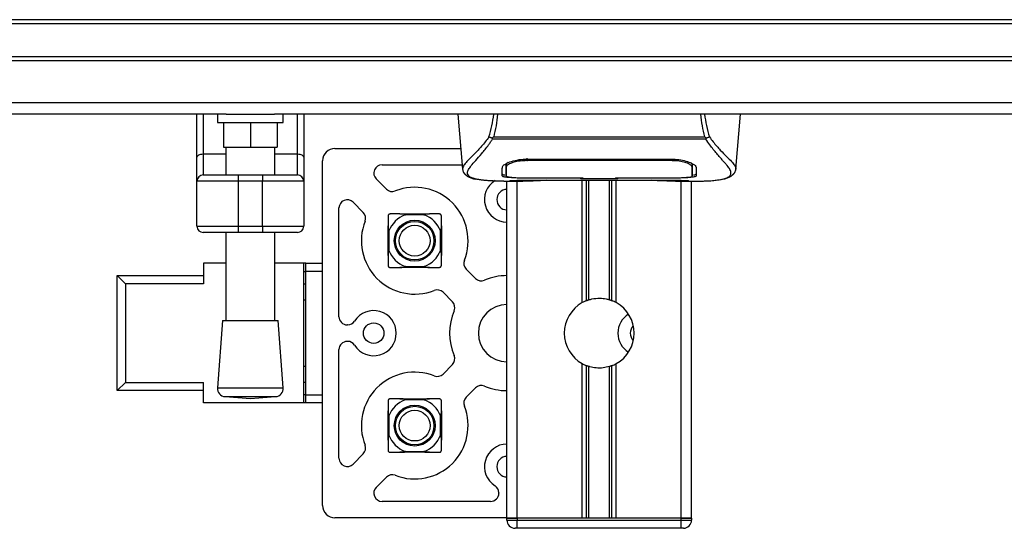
# Model space of a CAD drawing. Header units: millimetres. Extents: x 0 to 420, y 0 to 297.
# Tile 15 of 55: x 194 to 208, y 93 to 100. Entities that reach past the tile are written whole.
import ezdxf

# ---------------------------------------------------------------- set-up
doc = ezdxf.new("R2010")
doc.units = ezdxf.units.MM

msp = doc.modelspace()

# ---------------------------------------------------------------- linework, layer by layer
at = {"color": 7, "linetype": 'Continuous', "lineweight": 25}
for p, q in [((219.0801, 100.33373), (57.30975, 100.33373)), ((219.0801, 100.27595), (57.30975, 100.27595)), ((219.0801, 99.81375), (57.30975, 99.81375)), ((219.0801, 99.75598), (57.30975, 99.75598)), ((219.0801, 99.16312), (57.30975, 99.16312)), ((197.07612, 99.0049), (108.92347, 99.0049)), ((196.66335, 98.39636), (196.66335, 99.0049)), ((196.75001, 99.0049), (196.75001, 98.44607)), ((196.95222, 99.0049), (196.95222, 98.88935)), ((197.07612, 99.0049), (197.75273, 99.0049)), ((219.0801, 99.0049), (197.75273, 99.0049)), ((197.87663, 98.88935), (197.87663, 99.0049)), ((198.07884, 98.44607), (198.07884, 99.0049)), ((198.1655, 99.0049), (198.1655, 98.39636)), ((200.33457, 99.0049), (200.40207, 98.23342)), ((204.24855, 98.23342), (204.31605, 99.0049)), ((196.95222, 98.88935), (197.87663, 98.88935)), ((197.03889, 98.88935), (197.03889, 98.5427)), ((197.41443, 98.88935), (197.41443, 98.5427)), ((197.78996, 98.88935), (197.78996, 98.5427)), ((200.83967, 98.68735), (203.81102, 98.68735)), ((200.82445, 98.65498), (200.81899, 98.66973)), ((203.82543, 98.65498), (200.82445, 98.65498)), ((203.83178, 98.66995), (203.82543, 98.65498)), ((196.75001, 98.44607), (196.75001, 98.15043)), ((196.75001, 98.44607), (197.06777, 98.44607)), ((197.03889, 98.5427), (197.41443, 98.5427)), ((197.06777, 98.5427), (197.06777, 98.15043)), ((197.41443, 98.5427), (197.78996, 98.5427)), ((197.76108, 98.15043), (197.76108, 98.5427)), ((197.76108, 98.44607), (198.07884, 98.44607)), ((198.07884, 98.15043), (198.07884, 98.44607)), ((198.60459, 98.52308), (200.37673, 98.52308)), ((196.66335, 98.06376), (196.66335, 98.39636)), ((198.1655, 98.39636), (198.1655, 98.06376)), ((198.43127, 93.50242), (198.43127, 98.34975)), ((199.26816, 98.29198), (200.39695, 98.29198)), ((201.01478, 98.27616), (201.01505, 98.23499)), ((201.01783, 98.262), (201.01685, 98.30133)), ((201.31425, 98.37417), (203.33638, 98.37417)), ((201.31497, 98.35191), (201.31477, 98.35191)), ((203.34294, 98.35189), (203.34349, 98.37368)), ((196.75001, 98.15043), (197.2411, 98.15043)), ((197.2411, 98.15043), (197.2411, 98.06376)), ((197.2411, 98.15043), (197.58775, 98.15043)), ((197.58775, 98.15043), (197.58775, 98.06376)), ((197.58775, 98.15043), (198.07884, 98.15043)), ((200.40194, 98.2357), (200.40308, 98.23351)), ((201.01503, 98.23499), (201.01562, 98.13683)), ((203.63557, 98.2332), (203.63562, 98.2408)), ((204.24868, 98.2357), (204.24754, 98.23351)), ((197.2411, 98.06376), (196.66335, 98.06376)), ((196.66335, 97.42824), (196.66335, 98.06376)), ((197.58775, 98.06376), (197.2411, 98.06376)), ((197.2411, 98.06376), (197.2411, 97.42824)), ((198.1655, 98.06376), (197.58775, 98.06376)), ((197.58775, 97.42824), (197.58775, 98.06376)), ((198.1655, 98.06376), (198.1655, 97.42824)), ((199.33009, 97.95108), (199.18645, 98.09472)), ((200.98366, 98.06376), (201.24849, 98.06376)), ((201.02537, 93.3262), (201.02537, 98.06376)), ((201.08377, 98.06737), (201.09459, 98.06851)), ((201.16981, 93.3262), (201.16981, 98.06376)), ((201.31425, 98.10977), (201.31425, 98.10518)), ((202.06532, 98.10518), (201.31425, 98.10518)), ((201.45839, 98.07941), (203.19223, 98.07941)), ((201.45844, 98.07945), (203.19219, 98.07945)), ((202.06532, 98.10518), (202.06532, 98.10986)), ((202.06532, 98.09467), (202.06532, 98.10518)), ((202.5853, 98.09467), (202.06532, 98.09467)), ((202.08554, 96.35466), (202.08554, 98.07941)), ((202.09426, 98.10986), (202.09426, 98.09885)), ((202.09426, 98.09885), (202.09426, 98.10986)), ((202.09426, 98.09885), (202.55646, 98.09885)), ((202.14817, 96.38411), (202.14817, 98.07941)), ((202.18134, 96.39559), (202.18134, 98.07941)), ((202.46928, 96.39559), (202.46928, 98.07941)), ((202.50245, 96.38411), (202.50245, 98.07941)), ((202.55646, 98.10986), (203.34591, 98.10976)), ((202.55646, 98.10986), (202.55646, 98.09885)), ((202.56508, 96.35466), (202.56508, 98.07941)), ((202.5853, 98.10518), (202.5853, 98.10986)), ((202.5853, 98.09467), (202.5853, 98.10518)), ((203.33638, 98.10518), (202.5853, 98.10518)), ((203.33638, 98.10977), (203.33638, 98.10518)), ((203.39705, 98.06376), (203.66678, 98.06376)), ((203.48081, 93.3262), (203.48081, 98.06376)), ((203.62525, 93.3262), (203.62525, 98.06376)), ((199.00327, 97.62425), (198.85962, 97.76789)), ((198.66237, 96.15718), (198.66237, 97.68619)), ((196.66335, 97.42824), (197.2411, 97.42824)), ((197.2411, 97.34157), (196.75001, 97.34157)), ((197.06777, 97.34157), (197.06777, 96.10357)), ((197.2411, 97.42824), (197.58775, 97.42824)), ((197.2411, 97.42824), (197.2411, 97.34157)), ((197.58775, 97.34157), (197.2411, 97.34157)), ((197.58775, 97.42824), (198.1655, 97.42824)), ((197.58775, 97.42824), (197.58775, 97.34157)), ((198.07884, 97.34157), (197.58775, 97.34157)), ((197.76108, 96.10357), (197.76108, 97.34157)), ((197.06777, 96.90826), (196.7529, 96.90826)), ((196.7529, 96.90826), (196.7529, 96.61939)), ((198.16839, 96.90826), (197.76108, 96.90826)), ((198.19728, 96.90826), (198.16839, 96.90826)), ((198.16839, 94.94391), (198.16839, 96.90826)), ((198.19728, 96.90826), (198.43127, 96.90826)), ((198.19728, 96.79271), (198.19728, 96.90826)), ((198.16839, 96.79271), (198.19728, 96.79271)), ((198.19728, 95.05946), (198.19728, 96.79271)), ((198.43127, 96.79271), (198.19728, 96.79271)), ((200.45337, 96.8278), (200.58572, 96.69545)), ((195.53962, 95.11723), (195.53962, 96.73494)), ((195.65517, 96.61939), (195.53962, 96.73494)), ((195.53962, 96.73494), (196.7529, 96.73494)), ((195.65517, 96.61939), (195.65517, 95.23278)), ((196.7529, 96.61939), (195.65517, 96.61939)), ((198.16839, 96.61939), (198.19728, 96.61939)), ((200.2589, 96.36862), (200.12654, 96.50097)), ((198.19728, 96.38828), (198.16839, 96.38828)), ((197.02444, 96.10357), (196.95222, 95.15699)), ((197.02444, 96.10357), (197.80441, 96.10357)), ((197.87663, 95.15699), (197.80441, 96.10357)), ((198.78403, 96.04163), (198.77792, 96.04163)), ((198.78403, 95.81053), (198.77792, 95.81053)), ((198.66237, 94.16598), (198.66237, 95.69498)), ((202.08554, 93.3262), (202.08554, 95.49751)), ((202.56508, 93.3262), (202.56508, 95.49751)), ((198.16839, 95.46388), (198.19728, 95.46388)), ((200.12654, 95.35119), (200.2589, 95.48355)), ((202.14817, 93.3262), (202.14817, 95.46806)), ((202.18134, 93.3262), (202.18134, 95.45657)), ((202.46928, 93.3262), (202.46928, 95.45657)), ((202.50245, 93.3262), (202.50245, 95.46806)), ((195.65517, 95.23278), (195.53962, 95.11723)), ((195.65517, 95.23278), (196.7529, 95.23278)), ((196.7529, 94.94391), (196.7529, 95.23278)), ((198.19728, 95.23278), (198.16839, 95.23278)), ((196.7529, 95.11723), (195.53962, 95.11723)), ((196.95222, 95.15699), (197.87663, 95.15699)), ((200.45337, 95.02437), (200.58572, 95.15672)), ((198.16839, 94.94391), (196.7529, 94.94391)), ((197.05865, 95.03299), (197.41443, 95.00584)), ((197.05865, 95.03299), (197.7702, 95.03299)), ((197.41443, 95.00584), (197.7702, 95.03299)), ((198.19728, 95.05946), (198.16839, 95.05946)), ((198.19728, 94.94391), (198.16839, 94.94391)), ((198.19728, 94.94391), (198.19728, 95.05946)), ((198.19728, 95.05946), (198.43127, 95.05946)), ((198.43127, 94.94391), (198.19728, 94.94391)), ((199.00327, 94.22792), (198.85962, 94.08427)), ((199.33009, 93.90109), (199.18645, 93.75745)), ((200.79716, 93.56019), (199.26816, 93.56019)), ((200.91271, 93.68185), (200.91271, 93.67574)), ((201.02537, 93.32909), (198.60459, 93.32909)), ((201.16981, 93.3262), (201.02537, 93.3262)), ((201.02537, 93.29732), (201.02537, 93.3262)), ((201.02537, 93.3262), (201.16981, 93.3262)), ((201.02537, 93.29732), (201.16981, 93.29732)), ((202.08554, 93.3262), (201.16981, 93.3262)), ((203.48081, 93.3262), (201.16981, 93.3262)), ((201.16981, 93.3262), (201.16981, 93.29732)), ((201.16981, 93.18177), (201.16981, 93.29732)), ((201.16981, 93.29732), (203.48081, 93.29732)), ((203.48081, 93.3262), (202.56508, 93.3262)), ((203.62525, 93.3262), (203.48081, 93.3262)), ((203.48081, 93.29732), (203.48081, 93.3262)), ((203.48081, 93.3262), (203.62525, 93.3262)), ((203.48081, 93.18177), (203.48081, 93.29732)), ((203.48081, 93.29732), (203.62525, 93.29732)), ((203.62525, 93.3262), (203.62525, 93.29732)), ((201.16981, 93.18177), (201.14092, 93.18177)), ((203.48081, 93.18177), (201.16981, 93.18177)), ((203.5097, 93.18177), (203.48081, 93.18177))]:
    msp.add_line(p, q, dxfattribs=at)
at = {"color": 7, "linetype": 'Continuous', "lineweight": 25, "flags": 128}
for points in [[(196.66335, 98.39636), (196.66501, 98.40606), (196.66995, 98.41538), (196.67795, 98.42397), (196.68873, 98.43151), (196.70186, 98.43769), (196.71685, 98.44228), (196.7331, 98.44511), (196.75001, 98.44607)], [(198.07884, 98.44607), (198.09575, 98.44511), (198.112, 98.44228), (198.12699, 98.43769), (198.14012, 98.43151), (198.1509, 98.42397), (198.15891, 98.41538), (198.16384, 98.40606), (198.1655, 98.39636)], [(201.30768, 98.35189), (201.31425, 98.35191), (201.31477, 98.35191)], [(201.30471, 98.10976), (201.68673, 98.10983), (202.09426, 98.10986)], [(198.19728, 96.7917), (198.18092, 96.78958), (198.16839, 96.78714)], [(198.16839, 95.06503), (198.18092, 95.06259), (198.19728, 95.06046)]]:
    msp.add_lwpolyline(points, dxfattribs=at)
at = {"color": 7, "linetype": 'Continuous', "lineweight": 25}
for centre, radius in [((199.72832, 97.22602), 0.28768), ((199.72832, 97.22602), 0.27107), ((199.72832, 97.22602), 0.21666), ((199.15057, 95.92608), 0.14444), ((199.72832, 94.62614), 0.28768), ((199.72832, 94.62614), 0.27107), ((199.72832, 94.62614), 0.21666)]:
    msp.add_circle(centre, radius, dxfattribs=at)
for centre, radius, start, end in [((198.60459, 98.34975), 0.17333, 90, 180), ((199.26816, 98.17643), 0.11555, 90, 225), ((196.75001, 98.06376), 0.08666, 90, 180), ((198.07884, 98.06376), 0.08666, 0, 90), ((201.02826, 97.80378), 0.31776, 122.230953, 269.479122), ((199.4118, 98.03278), 0.11555, 225, 291.421822), ((199.72832, 97.22602), 0.75108, 338.578178, 111.421822), ((201.02826, 97.80378), 0.14444, 91.145992, 180), ((198.77792, 97.68619), 0.11555, 45, 180), ((201.02826, 97.80378), 0.14444, 180, 268.854008), ((198.92156, 97.54254), 0.11555, 338.578178, 45), ((199.72832, 97.22602), 0.38709, 110.663578, 159.336422), ((199.72832, 97.22602), 0.38709, 20.663578, 69.336422), ((199.72832, 97.22602), 0.75108, 158.578178, 291.421822), ((196.75001, 97.42824), 0.08666, 180, 270), ((198.07884, 97.42824), 0.08666, 270, 0), ((199.72832, 97.22602), 0.38709, 200.663578, 249.336422), ((199.72832, 97.22602), 0.38709, 290.663578, 339.336422), ((200.53508, 96.9095), 0.11555, 158.578178, 225), ((200.66743, 96.77715), 0.11555, 225, 292.975687), ((201.02826, 95.92608), 0.80885, 90.204628, 112.975687), ((200.04484, 96.41927), 0.11555, 45, 111.421822), ((200.17719, 96.28692), 0.11555, 337.024313, 45), ((201.02826, 95.92608), 0.40443, 90.409259, 180), ((202.32531, 95.92608), 0.49109, 119.224658, 240.775342), ((202.32531, 95.92608), 0.49109, 111.143405, 119.224658), ((202.32531, 95.92608), 0.49109, 60.775342, 68.856595), ((202.32531, 95.92608), 0.49109, 299.224658, 60.775342), ((199.15057, 95.92608), 0.31776, 212.230953, 147.769047), ((201.02826, 95.92608), 0.80885, 157.024313, 202.975687), ((202.90595, 95.92608), 0.31776, 122.256996, 237.743004), ((198.77792, 96.15718), 0.11555, 180, 270), ((198.78403, 96.15718), 0.11555, 270, 327.769047), ((201.02826, 95.92608), 0.40443, 180, 269.590741), ((202.90595, 95.92608), 0.14444, 134.152232, 180), ((202.90595, 95.92608), 0.14444, 180, 225.847768), ((198.77792, 95.69498), 0.11555, 90, 180), ((198.78403, 95.69498), 0.11555, 32.230953, 90), ((200.17719, 95.56525), 0.11555, 315, 22.975687), ((202.32531, 95.92608), 0.49109, 240.775342, 248.856595), ((202.32531, 95.92608), 0.49109, 291.143405, 299.224658), ((199.72832, 94.62614), 0.75108, 68.578178, 201.421822), ((200.04484, 95.4329), 0.11555, 248.578178, 315), ((197.06744, 95.1482), 0.11555, 175.637086, 265.637086), ((197.76141, 95.1482), 0.11555, 274.362914, 4.362914), ((200.66743, 95.07501), 0.11555, 67.024313, 135), ((201.02826, 95.92608), 0.80885, 247.024313, 269.795372), ((199.72832, 94.62614), 0.38709, 110.663578, 159.336422), ((199.72832, 94.62614), 0.38709, 20.663578, 69.336422), ((200.53508, 94.94266), 0.11555, 135, 201.421822), ((199.72832, 94.62614), 0.75108, 248.578178, 21.421822), ((199.72832, 94.62614), 0.38709, 200.663578, 249.336422), ((199.72832, 94.62614), 0.38709, 290.663578, 339.336422), ((198.92156, 94.30962), 0.11555, 315, 21.421822), ((201.02826, 94.04839), 0.31776, 90.520878, 237.769047), ((198.77792, 94.16598), 0.11555, 180, 315), ((201.02826, 94.04839), 0.14444, 91.145992, 180), ((201.02826, 94.04839), 0.14444, 180, 268.854008), ((199.4118, 93.81939), 0.11555, 68.578178, 135), ((199.26816, 93.67574), 0.11555, 135, 270), ((200.79716, 93.68185), 0.11555, 0, 57.769047), ((200.79716, 93.67574), 0.11555, 270, 0), ((198.60459, 93.50242), 0.17333, 180, 270), ((201.14092, 93.29732), 0.11555, 180, 270), ((203.5097, 93.29732), 0.11555, 270, 0)]:
    msp.add_arc(centre, radius, start, end, dxfattribs=at)
for points, knots in [([(200.77381, 98.6849), (200.78842, 98.73693), (200.81723, 98.83949), (200.83491, 98.9503), (200.84362, 99.0049)], [0, 0, 0, 0, 0.50728505, 1, 1, 1, 1]), ([(200.89507, 99.0049), (200.88897, 98.94974), (200.87686, 98.84017), (200.85201, 98.73805), (200.83967, 98.68735)], [0, 0, 0, 0, 0.503450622, 1, 1, 1, 1]), ([(203.81102, 98.68735), (203.79945, 98.73861), (203.77637, 98.8409), (203.75894, 98.94875), (203.75642, 99.00465), (203.75641, 99.0049)], [0, 0, 0, 0, 0.499924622, 0.997753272, 1, 1, 1, 1]), ([(203.80634, 99.0049), (203.815, 98.95049), (203.83265, 98.8395), (203.8619, 98.73711), (203.8768, 98.68492)], [0, 0, 0, 0, 0.490255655, 1, 1, 1, 1]), ([(200.77376, 98.68499), (200.7565, 98.66205), (200.70422, 98.5926), (200.61809, 98.49698), (200.5282, 98.40624), (200.45963, 98.33853), (200.41057, 98.27928), (200.40508, 98.25153), (200.40194, 98.2357)], [0, 0, 0, 0, 0.0842305, 0.25507317, 0.42671503, 0.59795609, 0.7705982, 1, 1, 1, 1]), ([(200.8189, 98.66974), (200.81854, 98.66977), (200.81239, 98.67042), (200.80074, 98.67277), (200.7855, 98.67826), (200.77768, 98.6827), (200.77381, 98.6849)], [0, 0, 0, 0, 0.0200108, 0.34699568, 0.67667396, 1, 1, 1, 1]), ([(200.81879, 98.66989), (200.82545, 98.67563), (200.83224, 98.68148), (200.83953, 98.68724), (200.83967, 98.68735)], [0, 0, 0, 0, 0.98124308, 1, 1, 1, 1]), ([(203.81101, 98.68735), (203.81116, 98.68725), (203.81871, 98.68183), (203.82531, 98.67583), (203.83178, 98.66995)], [0, 0, 0, 0, 0.01890165, 1, 1, 1, 1]), ([(203.8768, 98.68492), (203.87293, 98.68272), (203.86511, 98.67827), (203.84988, 98.67278), (203.83824, 98.67043), (203.83211, 98.66978), (203.83177, 98.66974)], [0, 0, 0, 0, 0.32361461, 0.65359013, 0.98086966, 1, 1, 1, 1]), ([(203.87685, 98.685), (203.89412, 98.66206), (203.9464, 98.59261), (204.03253, 98.49698), (204.12242, 98.40624), (204.19099, 98.33853), (204.24005, 98.27928), (204.24555, 98.25153), (204.24868, 98.2357)], [0, 0, 0, 0, 0.08424716, 0.25508672, 0.42672547, 0.59796341, 0.77060237, 1, 1, 1, 1]), ([(200.60573, 98.089), (200.60034, 98.09012), (200.58891, 98.09252), (200.57265, 98.09665), (200.55705, 98.10119), (200.53116, 98.11), (200.50082, 98.12474), (200.47494, 98.15036), (200.46789, 98.18291), (200.48193, 98.22539), (200.52097, 98.28004), (200.58407, 98.35127), (200.66956, 98.44672), (200.74457, 98.54018), (200.79667, 98.61307), (200.81539, 98.64132), (200.82445, 98.65498)], [0, 0, 0, 0, 0.02969414, 0.06305591, 0.09492768, 0.12531521, 0.23205808, 0.32960303, 0.43327649, 0.53202469, 0.63076786, 0.73507022, 0.83793216, 0.94137578, 0.97165063, 1, 1, 1, 1]), ([(204.04067, 98.08835), (204.05199, 98.09067), (204.07616, 98.09564), (204.1195, 98.10919), (204.16241, 98.13161), (204.18515, 98.17021), (204.17466, 98.21252), (204.14968, 98.25205), (204.1274, 98.28113), (204.09869, 98.31511), (204.06475, 98.35321), (204.02468, 98.39776), (203.98031, 98.44892), (203.93208, 98.50844), (203.87992, 98.57547), (203.84449, 98.62717), (203.82543, 98.65498)], [0, 0, 0, 0, 0.06157012, 0.13151171, 0.27071941, 0.40337504, 0.53510625, 0.58328098, 0.63315897, 0.68442904, 0.73675836, 0.78384784, 0.83893216, 0.89157329, 0.94168727, 1, 1, 1, 1]), ([(200.96182, 98.25724), (200.96629, 98.26829), (200.97524, 98.29039), (201.04061, 98.32626), (201.13571, 98.35674), (201.23422, 98.37241), (201.29472, 98.37374), (201.31425, 98.37417)], [0, 0, 0, 0, 0.2254673, 0.45085364, 0.67736923, 0.89591171, 1, 1, 1, 1]), ([(201.04568, 98.32538), (201.03619, 98.3199), (201.01354, 98.30681), (201.01105, 98.29429), (201.0096, 98.28702)], [0, 0, 0, 0, 0.41900897, 1, 1, 1, 1]), ([(201.01443, 98.30793), (201.01454, 98.29853), (201.0148, 98.27535), (201.01493, 98.25374), (201.015, 98.24089)], [0, 0, 0, 0, 0.40550496, 1, 1, 1, 1]), ([(201.30768, 98.35189), (201.27526, 98.35065), (201.21043, 98.34817), (201.12399, 98.33033), (201.05863, 98.30634), (201.02328, 98.28204), (201.01941, 98.26781), (201.01783, 98.262)], [0, 0, 0, 0, 0.2128654, 0.42572184, 0.63872248, 0.85234986, 1, 1, 1, 1]), ([(201.30683, 98.38526), (201.30684, 98.385), (201.30712, 98.37387), (201.3074, 98.36275), (201.30768, 98.35189)], [0, 0, 0, 0, 0.02342788, 1, 1, 1, 1]), ([(203.34294, 98.35189), (203.34075, 98.3519), (203.10956, 98.35258), (202.43356, 98.35177), (201.75976, 98.35185), (201.31497, 98.35191)], [0, 0, 0, 0, 0.00323915, 0.34201142, 1, 1, 1, 1]), ([(203.33638, 98.37417), (203.37388, 98.37261), (203.44883, 98.36951), (203.54981, 98.34692), (203.63043, 98.31668), (203.67996, 98.28468), (203.68611, 98.2656), (203.6888, 98.25724)], [0, 0, 0, 0, 0.1991311, 0.39793157, 0.60588955, 0.82737965, 1, 1, 1, 1]), ([(203.6328, 98.262), (203.62946, 98.2707), (203.62279, 98.28813), (203.57206, 98.31529), (203.49768, 98.33757), (203.41658, 98.35001), (203.36357, 98.35136), (203.34294, 98.35189)], [0, 0, 0, 0, 0.21773223, 0.43557879, 0.65075483, 0.86407246, 1, 1, 1, 1]), ([(203.64102, 98.28702), (203.63971, 98.29667), (203.63821, 98.30778), (203.61686, 98.31904), (203.61405, 98.32052)], [0, 0, 0, 0, 0.86801111, 1, 1, 1, 1]), ([(203.63401, 98.31024), (203.63387, 98.30468), (203.63347, 98.2886), (203.63306, 98.27252), (203.6328, 98.262)], [0, 0, 0, 0, 0.3458763, 1, 1, 1, 1]), ([(203.63563, 98.2408), (203.6357, 98.25358), (203.63584, 98.27554), (203.6361, 98.29898), (203.63621, 98.30878)], [0, 0, 0, 0, 0.58164119, 1, 1, 1, 1]), ([(200.4021, 98.23312), (200.40348, 98.22458), (200.40588, 98.2098), (200.41249, 98.19422), (200.41887, 98.18274), (200.42076, 98.17954), (200.42228, 98.17711), (200.42302, 98.17596), (200.42353, 98.17518), (200.42401, 98.17446), (200.42468, 98.17349), (200.42682, 98.17054), (200.42766, 98.16987), (200.42959, 98.16824), (200.43097, 98.16719), (200.43228, 98.16613), (200.43284, 98.16567), (200.43331, 98.16528), (200.43365, 98.16498), (200.43401, 98.16467), (200.43454, 98.16421), (200.43542, 98.16342), (200.43654, 98.16237), (200.43925, 98.15978), (200.44311, 98.1559), (200.44913, 98.15003), (200.45747, 98.14262), (200.46944, 98.13364), (200.48654, 98.12339), (200.51466, 98.11063), (200.54693, 98.09953), (200.57463, 98.09424), (200.5842, 98.09241)], [0, 0, 0, 0, 0.10895151, 0.18836403, 0.20015725, 0.20797863, 0.21045693, 0.21142904, 0.21231706, 0.21323322, 0.21428764, 0.21709508, 0.23718398, 0.24934952, 0.25616294, 0.25744907, 0.25846748, 0.25891857, 0.25936812, 0.25985246, 0.2604052, 0.2618126, 0.26492315, 0.26948017, 0.29015729, 0.32576371, 0.37931044, 0.4537257, 0.55180182, 0.67626306, 0.8881219, 1, 1, 1, 1]), ([(200.95868, 98.13748), (200.95886, 98.14438), (200.95931, 98.16166), (200.96024, 98.19741), (200.96129, 98.23728), (200.96182, 98.25724)], [0, 0, 0, 0, 0.249392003, 0.624143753, 1, 1, 1, 1]), ([(201.31425, 98.10518), (201.27436, 98.10546), (201.19458, 98.10602), (201.08821, 98.11058), (201.00783, 98.11803), (200.96473, 98.12736), (200.96042, 98.13456), (200.95868, 98.13748)], [0, 0, 0, 0, 0.21341182, 0.42681727, 0.64048529, 0.85457431, 1, 1, 1, 1]), ([(200.95894, 98.16654), (200.9608, 98.16211), (200.96331, 98.15615), (200.99148, 98.15201), (200.99872, 98.15095)], [0, 0, 0, 0, 0.74296977, 1, 1, 1, 1]), ([(201.01505, 98.23499), (201.01506, 98.23353), (201.01516, 98.21726), (201.01536, 98.18456), (201.01555, 98.15333), (201.01565, 98.13691)], [0, 0, 0, 0, 0.04480435, 0.49764008, 1, 1, 1, 1]), ([(201.01565, 98.13691), (201.01565, 98.13711), (201.01586, 98.1494), (201.01626, 98.17208), (201.01699, 98.2139), (201.0175, 98.24311), (201.0178, 98.26045), (201.01783, 98.262)], [0, 0, 0, 0, 0.0075194, 0.45666513, 0.71535566, 0.97452521, 1, 1, 1, 1]), ([(201.01565, 98.13691), (201.0188, 98.13341), (201.0251, 98.1264), (201.0752, 98.1184), (201.149, 98.11285), (201.23028, 98.11013), (201.28371, 98.10987), (201.30471, 98.10976)], [0, 0, 0, 0, 0.21612272, 0.43228358, 0.64748247, 0.86145988, 1, 1, 1, 1]), ([(203.69194, 98.13748), (203.68812, 98.13321), (203.68048, 98.12468), (203.61924, 98.1152), (203.52888, 98.10874), (203.42876, 98.10562), (203.36264, 98.1053), (203.33638, 98.10518)], [0, 0, 0, 0, 0.21521677, 0.43046232, 0.64509935, 0.85904026, 1, 1, 1, 1]), ([(203.34591, 98.10976), (203.37828, 98.11001), (203.44301, 98.11049), (203.52934, 98.11447), (203.59469, 98.12082), (203.62994, 98.12861), (203.63352, 98.13451), (203.63497, 98.1369)], [0, 0, 0, 0, 0.21287602, 0.42573624, 0.63903454, 0.85331242, 1, 1, 1, 1]), ([(203.6328, 98.262), (203.63282, 98.26045), (203.63332, 98.23175), (203.63396, 98.19573), (203.63457, 98.16009), (203.63485, 98.14432), (203.63497, 98.13711), (203.63497, 98.1369)], [0, 0, 0, 0, 0.02546624, 0.4713629, 0.73178735, 0.99246436, 1, 1, 1, 1]), ([(203.63497, 98.1369), (203.63516, 98.16748), (203.63535, 98.19958), (203.63556, 98.23168), (203.63557, 98.2332)], [0, 0, 0, 0, 0.95264015, 1, 1, 1, 1]), ([(203.63498, 98.13682), (203.63498, 98.13709), (203.63516, 98.16922), (203.63538, 98.20134), (203.6356, 98.2332)], [0, 0, 0, 0, 0.00827271, 1, 1, 1, 1]), ([(203.6522, 98.15099), (203.66418, 98.15321), (203.68831, 98.15767), (203.69055, 98.16357), (203.69168, 98.16654)], [0, 0, 0, 0, 0.496313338, 1, 1, 1, 1]), ([(203.6888, 98.25724), (203.68948, 98.23143), (203.6905, 98.19265), (203.6914, 98.15828), (203.69176, 98.14441), (203.69194, 98.13748)], [0, 0, 0, 0, 0.49858361, 0.74918971, 1, 1, 1, 1]), ([(204.0601, 98.09111), (204.07184, 98.09332), (204.10174, 98.09898), (204.13596, 98.11061), (204.16406, 98.12338), (204.18116, 98.13363), (204.19314, 98.14261), (204.20149, 98.15003), (204.20749, 98.15588), (204.21146, 98.15986), (204.21418, 98.16247), (204.21541, 98.16359), (204.21608, 98.1642), (204.21661, 98.16466), (204.21696, 98.16497), (204.21731, 98.16527), (204.21778, 98.16567), (204.21833, 98.16613), (204.21924, 98.16686), (204.22018, 98.16759), (204.22136, 98.1685), (204.22302, 98.16992), (204.22381, 98.17054), (204.22594, 98.17349), (204.22661, 98.17446), (204.2271, 98.17518), (204.22761, 98.17596), (204.22835, 98.17711), (204.22987, 98.17954), (204.23175, 98.18274), (204.23813, 98.19422), (204.24474, 98.2098), (204.24714, 98.22458), (204.24853, 98.23312)], [0, 0, 0, 0, 0.13346194, 0.34016958, 0.46160951, 0.55730778, 0.62992241, 0.68217732, 0.71692903, 0.7371149, 0.74272174, 0.74460414, 0.7459796, 0.74651976, 0.74699289, 0.74743167, 0.74787155, 0.74886374, 0.75011647, 0.75397334, 0.75908593, 0.76862625, 0.78821087, 0.79094759, 0.79197558, 0.79286909, 0.79373558, 0.79468443, 0.7971036, 0.8047367, 0.8162438, 0.89371675, 1, 1, 1, 1]), ([(200.98366, 98.06381), (200.97802, 98.0638), (200.9458, 98.06371), (200.87724, 98.06436), (200.80295, 98.06701), (200.74785, 98.07073), (200.72003, 98.07307), (200.69388, 98.07567), (200.67121, 98.07832), (200.64891, 98.08133), (200.62914, 98.08451), (200.61409, 98.08717), (200.60665, 98.08879), (200.60573, 98.089)], [0, 0, 0, 0, 0.04881498, 0.27892257, 0.54515535, 0.62717383, 0.69834333, 0.75858144, 0.82840444, 0.87364995, 0.93389274, 0.99178224, 1, 1, 1, 1]), ([(201.08377, 98.06737), (201.07948, 98.06766), (201.06591, 98.06857), (201.06589, 98.07005), (201.09041, 98.07139), (201.0967, 98.07173)], [0, 0, 0, 0, 0.25540478, 0.808946, 1, 1, 1, 1]), ([(201.0818, 98.07063), (201.08178, 98.07063), (201.08092, 98.07047), (201.08489, 98.07108), (201.09246, 98.07156), (201.0967, 98.07182)], [0, 0, 0, 0, 0.00626083, 0.44327513, 1, 1, 1, 1]), ([(201.58702, 98.07512), (201.54846, 98.07212), (201.48438, 98.06713), (201.34055, 98.06387), (201.21073, 98.0621), (201.10494, 98.06649), (201.08377, 98.06737)], [0, 0, 0, 0, 0.30143784, 0.50095323, 0.90014009, 1, 1, 1, 1]), ([(201.0967, 98.07173), (201.10615, 98.07237), (201.12998, 98.07397), (201.21248, 98.07663), (201.32735, 98.07896), (201.41475, 98.07929), (201.45844, 98.07945)], [0, 0, 0, 0, 0.17981299, 0.45378319, 0.72700373, 1, 1, 1, 1]), ([(201.58702, 98.07512), (201.59077, 98.0753), (201.59821, 98.07565), (201.60522, 98.07817), (201.60869, 98.07941)], [0, 0, 0, 0, 0.50476564, 1, 1, 1, 1]), ([(203.04194, 98.07941), (203.04541, 98.07817), (203.05242, 98.07565), (203.05985, 98.0753), (203.0636, 98.07512)], [0, 0, 0, 0, 0.49524741, 1, 1, 1, 1]), ([(203.56686, 98.06737), (203.50439, 98.0657), (203.40059, 98.06292), (203.24201, 98.06494), (203.13708, 98.06851), (203.07585, 98.07402), (203.0636, 98.07512)], [0, 0, 0, 0, 0.30152184, 0.50104725, 0.90023015, 1, 1, 1, 1]), ([(203.19218, 98.0794), (203.2176, 98.07935), (203.27077, 98.07924), (203.34846, 98.07832), (203.42159, 98.0769), (203.48219, 98.07514), (203.51963, 98.07376), (203.53084, 98.07311), (203.53188, 98.07305)], [0, 0, 0, 0, 0.18189708, 0.38061319, 0.58093849, 0.78035725, 0.97967552, 1, 1, 1, 1]), ([(203.19219, 98.07945), (203.21175, 98.07942), (203.27487, 98.07931), (203.37829, 98.078), (203.48381, 98.07532), (203.5556, 98.07223), (203.58934, 98.06936), (203.57435, 98.06804), (203.56686, 98.06737)], [0, 0, 0, 0, 0.082154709, 0.265139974, 0.448671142, 0.632499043, 0.816300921, 1, 1, 1, 1]), ([(203.53188, 98.07305), (203.54211, 98.07255), (203.55855, 98.07174), (203.56904, 98.07057), (203.568, 98.07076), (203.56774, 98.07081)], [0, 0, 0, 0, 0.55060159, 0.88501525, 1, 1, 1, 1]), ([(203.54472, 98.07231), (203.54502, 98.07215), (203.54851, 98.07018), (203.55602, 98.06817), (203.56325, 98.06764), (203.56686, 98.06737)], [0, 0, 0, 0, 0.04443315, 0.52221653, 1, 1, 1, 1]), ([(203.66678, 98.06382), (203.66982, 98.0638), (203.68107, 98.06373), (203.70292, 98.06384), (203.72965, 98.06403), (203.75618, 98.06441), (203.78252, 98.06496), (203.81015, 98.06578), (203.84016, 98.06697), (203.87667, 98.06889), (203.91548, 98.07165), (203.95566, 98.07545), (203.99429, 98.0802), (204.02286, 98.08432), (204.03784, 98.08771), (204.04067, 98.08835)], [0, 0, 0, 0, 0.02762691, 0.10239616, 0.17945658, 0.24994161, 0.31702439, 0.38965422, 0.46782264, 0.55148696, 0.67182448, 0.76737343, 0.86398611, 0.97427426, 1, 1, 1, 1]), ([(199.38167, 97.60156), (199.37879, 97.60135), (199.37432, 97.60103), (199.36766, 97.59816), (199.36278, 97.59479), (199.35885, 97.59068), (199.35556, 97.58554), (199.35319, 97.57927), (199.35293, 97.57502), (199.35278, 97.57268)], [0, 0, 0, 0, 0.22756359, 0.353298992, 0.458741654, 0.564671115, 0.661238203, 0.812563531, 1, 1, 1, 1]), ([(199.52101, 97.60156), (199.51462, 97.60156), (199.4629, 97.60156), (199.41961, 97.60156), (199.38167, 97.60156)], [0, 0, 0, 0, 0.123544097, 1, 1, 1, 1]), ([(199.59172, 97.58822), (199.59262, 97.58857), (199.59446, 97.58929), (199.59656, 97.59037), (199.59787, 97.59139), (199.59844, 97.59209), (199.59863, 97.59276), (199.59851, 97.59342), (199.59774, 97.59439), (199.59367, 97.59642), (199.57472, 97.59979), (199.54919, 97.60128), (199.52791, 97.60149), (199.52101, 97.60156)], [0, 0, 0, 0, 0.029016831, 0.059164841, 0.070169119, 0.081277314, 0.089211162, 0.097133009, 0.109615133, 0.140977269, 0.26618171, 0.762117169, 1, 1, 1, 1]), ([(199.52101, 97.60156), (199.55555, 97.60156), (199.62289, 97.60156), (199.7521, 97.60156), (199.85735, 97.60156), (199.92396, 97.60156), (199.93562, 97.60156)], [0, 0, 0, 0, 0.25657917, 0.5003371, 0.91249373, 1, 1, 1, 1]), ([(199.86492, 97.58822), (199.8195, 97.58873), (199.73847, 97.58966), (199.64617, 97.58896), (199.6014, 97.58835), (199.59172, 97.58822)], [0, 0, 0, 0, 0.49997132, 0.89192, 1, 1, 1, 1]), ([(199.93562, 97.60156), (199.91895, 97.60109), (199.89429, 97.60039), (199.86715, 97.59814), (199.8591, 97.59454), (199.85818, 97.59352), (199.858, 97.59283), (199.85816, 97.5922), (199.85868, 97.59148), (199.86022, 97.59023), (199.86248, 97.58917), (199.86431, 97.58845), (199.86492, 97.58822)], [0, 0, 0, 0, 0.57729401, 0.85330633, 0.88795414, 0.90136229, 0.90995221, 0.91859483, 0.92645297, 0.94077433, 0.98062281, 1, 1, 1, 1]), ([(200.07497, 97.60156), (200.07193, 97.60156), (200.03133, 97.60156), (199.98161, 97.60156), (199.93562, 97.60156)], [0, 0, 0, 0, 0.07497853, 1, 1, 1, 1]), ([(200.10386, 97.57268), (200.10365, 97.57556), (200.10333, 97.58003), (200.10045, 97.58668), (200.09708, 97.59157), (200.09297, 97.59549), (200.08783, 97.59878), (200.08156, 97.60115), (200.07732, 97.60142), (200.07497, 97.60156)], [0, 0, 0, 0, 0.22756359, 0.353298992, 0.458741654, 0.564671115, 0.661238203, 0.812563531, 1, 1, 1, 1]), ([(199.35278, 97.57268), (199.35278, 97.56963), (199.35278, 97.52903), (199.35278, 97.47932), (199.35278, 97.43333)], [0, 0, 0, 0, 0.07497853, 1, 1, 1, 1]), ([(200.10386, 97.43333), (200.10386, 97.43972), (200.10386, 97.49145), (200.10386, 97.53474), (200.10386, 97.57268)], [0, 0, 0, 0, 0.123544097, 1, 1, 1, 1]), ([(199.35278, 97.01872), (199.35278, 97.05325), (199.35278, 97.1206), (199.35278, 97.2498), (199.35278, 97.35506), (199.35278, 97.42166), (199.35278, 97.43333)], [0, 0, 0, 0, 0.25657917, 0.5003371, 0.91249373, 1, 1, 1, 1]), ([(199.35278, 97.43333), (199.35325, 97.41665), (199.35395, 97.392), (199.35621, 97.36485), (199.35981, 97.3568), (199.36083, 97.35588), (199.36152, 97.3557), (199.36214, 97.35586), (199.36287, 97.35638), (199.36412, 97.35793), (199.36518, 97.36018), (199.36589, 97.36202), (199.36613, 97.36262)], [0, 0, 0, 0, 0.577294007, 0.85330633, 0.887954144, 0.90136229, 0.909952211, 0.918594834, 0.926452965, 0.940774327, 0.980622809, 1, 1, 1, 1]), ([(199.36613, 97.36262), (199.36561, 97.3172), (199.36468, 97.23618), (199.36539, 97.14387), (199.366, 97.0991), (199.36613, 97.08943)], [0, 0, 0, 0, 0.49997132, 0.89192, 1, 1, 1, 1]), ([(200.09051, 97.36262), (200.09086, 97.36172), (200.09159, 97.35988), (200.09266, 97.35779), (200.09369, 97.35647), (200.09439, 97.3559), (200.09506, 97.35571), (200.09571, 97.35583), (200.09668, 97.3566), (200.09871, 97.36067), (200.10208, 97.37963), (200.10357, 97.40515), (200.10379, 97.42643), (200.10386, 97.43333)], [0, 0, 0, 0, 0.02901683, 0.05916484, 0.07016912, 0.08127731, 0.08921116, 0.09713301, 0.10961513, 0.14097727, 0.26618171, 0.76211717, 1, 1, 1, 1]), ([(200.09051, 97.08943), (200.09103, 97.1348), (200.09195, 97.21576), (200.09125, 97.30807), (200.09064, 97.35288), (200.09051, 97.36262)], [0, 0, 0, 0, 0.49946616, 0.89123574, 1, 1, 1, 1]), ([(200.10386, 97.43333), (200.10386, 97.39874), (200.10386, 97.33135), (200.10386, 97.20208), (200.10386, 97.09689), (200.10386, 97.03033), (200.10386, 97.01872)], [0, 0, 0, 0, 0.25700586, 0.50065091, 0.91289648, 1, 1, 1, 1]), ([(199.36613, 97.08943), (199.36577, 97.09033), (199.36505, 97.09216), (199.36397, 97.09426), (199.36295, 97.09558), (199.36225, 97.09614), (199.36158, 97.09634), (199.36093, 97.09621), (199.35996, 97.09544), (199.35793, 97.09138), (199.35456, 97.07242), (199.35307, 97.0469), (199.35285, 97.02562), (199.35278, 97.01872)], [0, 0, 0, 0, 0.02901683, 0.05916484, 0.07016912, 0.08127731, 0.08921116, 0.09713301, 0.10961513, 0.14097727, 0.26618171, 0.76211717, 1, 1, 1, 1]), ([(200.10386, 97.01872), (200.10338, 97.0354), (200.10268, 97.06005), (200.10043, 97.0872), (200.09683, 97.09525), (200.09581, 97.09616), (200.09512, 97.09635), (200.0945, 97.09619), (200.09377, 97.09567), (200.09252, 97.09412), (200.09146, 97.09187), (200.09074, 97.09003), (200.09051, 97.08943)], [0, 0, 0, 0, 0.57729401, 0.85330633, 0.88795414, 0.90136229, 0.90995221, 0.91859483, 0.92645297, 0.94077433, 0.98062281, 1, 1, 1, 1]), ([(199.35278, 97.01872), (199.35278, 97.01233), (199.35278, 96.9606), (199.35278, 96.91731), (199.35278, 96.87937)], [0, 0, 0, 0, 0.123544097, 1, 1, 1, 1]), ([(200.10386, 96.87937), (200.10386, 96.88242), (200.10386, 96.92301), (200.10386, 96.97273), (200.10386, 97.01872)], [0, 0, 0, 0, 0.07497853, 1, 1, 1, 1]), ([(199.35278, 96.87937), (199.35299, 96.87649), (199.35331, 96.87202), (199.35619, 96.86537), (199.35956, 96.86048), (199.36367, 96.85656), (199.36881, 96.85327), (199.37508, 96.8509), (199.37932, 96.85063), (199.38167, 96.85049)], [0, 0, 0, 0, 0.22756359, 0.353298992, 0.458741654, 0.564671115, 0.661238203, 0.812563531, 1, 1, 1, 1]), ([(199.38167, 96.85049), (199.38471, 96.85049), (199.42531, 96.85049), (199.47502, 96.85049), (199.52101, 96.85049)], [0, 0, 0, 0, 0.07497853, 1, 1, 1, 1]), ([(199.52101, 96.85049), (199.53769, 96.85096), (199.56234, 96.85166), (199.58949, 96.85391), (199.59754, 96.85751), (199.59846, 96.85853), (199.59864, 96.85922), (199.59848, 96.85985), (199.59796, 96.86057), (199.59642, 96.86182), (199.59416, 96.86288), (199.59232, 96.8636), (199.59172, 96.86383)], [0, 0, 0, 0, 0.57729401, 0.85330633, 0.88795414, 0.90136229, 0.90995221, 0.91859483, 0.92645297, 0.94077433, 0.98062281, 1, 1, 1, 1]), ([(199.93562, 96.85049), (199.90103, 96.85049), (199.83364, 96.85049), (199.70438, 96.85049), (199.59919, 96.85049), (199.53262, 96.85049), (199.52101, 96.85049)], [0, 0, 0, 0, 0.25700586, 0.50065091, 0.91289648, 1, 1, 1, 1]), ([(199.59172, 96.86383), (199.63709, 96.86331), (199.71806, 96.86239), (199.81036, 96.86309), (199.85518, 96.8637), (199.86492, 96.86383)], [0, 0, 0, 0, 0.49946616, 0.89123574, 1, 1, 1, 1]), ([(199.86492, 96.86383), (199.86402, 96.86348), (199.86218, 96.86276), (199.86008, 96.86168), (199.85877, 96.86065), (199.8582, 96.85996), (199.85801, 96.85929), (199.85813, 96.85863), (199.8589, 96.85766), (199.86297, 96.85563), (199.88192, 96.85226), (199.90745, 96.85077), (199.92873, 96.85056), (199.93562, 96.85049)], [0, 0, 0, 0, 0.02901683, 0.05916484, 0.07016912, 0.08127731, 0.08921116, 0.09713301, 0.10961513, 0.14097727, 0.26618171, 0.76211717, 1, 1, 1, 1]), ([(199.93562, 96.85049), (199.94202, 96.85049), (199.99374, 96.85049), (200.03703, 96.85049), (200.07497, 96.85049)], [0, 0, 0, 0, 0.123544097, 1, 1, 1, 1]), ([(200.07497, 96.85049), (200.07785, 96.85069), (200.08232, 96.85102), (200.08898, 96.85389), (200.09386, 96.85726), (200.09778, 96.86137), (200.10108, 96.86651), (200.10345, 96.87278), (200.10371, 96.87703), (200.10386, 96.87937)], [0, 0, 0, 0, 0.22756359, 0.353298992, 0.458741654, 0.564671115, 0.661238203, 0.812563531, 1, 1, 1, 1]), ([(202.14817, 96.38411), (202.14936, 96.38457), (202.15297, 96.38595), (202.16053, 96.38874), (202.1706, 96.39221), (202.17769, 96.39447), (202.18108, 96.39552), (202.18134, 96.39559)], [0, 0, 0, 0, 0.13279182, 0.40328924, 0.68794599, 0.97624213, 1, 1, 1, 1]), ([(202.18134, 96.39559), (202.19497, 96.39941), (202.24132, 96.41236), (202.32627, 96.42071), (202.41156, 96.41159), (202.45435, 96.39973), (202.46928, 96.39559)], [0, 0, 0, 0, 0.15316231, 0.52061175, 0.83276392, 1, 1, 1, 1]), ([(202.46928, 96.39559), (202.47101, 96.39506), (202.47579, 96.39358), (202.48442, 96.39072), (202.49439, 96.38719), (202.49976, 96.38514), (202.50245, 96.38411)], [0, 0, 0, 0, 0.15557258, 0.42978375, 0.7145238, 1, 1, 1, 1]), ([(202.18134, 95.45657), (202.1806, 95.4568), (202.1769, 95.45794), (202.16948, 95.46033), (202.1595, 95.4638), (202.15234, 95.46645), (202.14899, 95.46774), (202.14817, 95.46806)], [0, 0, 0, 0, 0.06768855, 0.33799524, 0.61961326, 0.90796392, 1, 1, 1, 1]), ([(202.46928, 95.45657), (202.44015, 95.44922), (202.38093, 95.43426), (202.28255, 95.43386), (202.21661, 95.44608), (202.18562, 95.4553), (202.18134, 95.45657)], [0, 0, 0, 0, 0.31763159, 0.64587204, 0.9510876, 1, 1, 1, 1]), ([(202.50245, 95.46806), (202.50195, 95.46786), (202.49914, 95.46678), (202.49285, 95.46442), (202.48305, 95.46097), (202.47484, 95.45829), (202.47047, 95.45694), (202.46928, 95.45657)], [0, 0, 0, 0, 0.05704611, 0.3223495, 0.60367528, 0.89214027, 1, 1, 1, 1]), ([(199.38167, 95.00168), (199.37879, 95.00147), (199.37432, 95.00115), (199.36766, 94.99828), (199.36278, 94.9949), (199.35885, 94.99079), (199.35556, 94.98566), (199.35319, 94.97938), (199.35293, 94.97514), (199.35278, 94.97279)], [0, 0, 0, 0, 0.22756359, 0.353298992, 0.458741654, 0.564671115, 0.661238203, 0.812563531, 1, 1, 1, 1]), ([(199.35278, 94.97279), (199.35278, 94.96975), (199.35278, 94.92915), (199.35278, 94.87944), (199.35278, 94.83345)], [0, 0, 0, 0, 0.07497853, 1, 1, 1, 1]), ([(199.52101, 95.00168), (199.51462, 95.00168), (199.4629, 95.00168), (199.41961, 95.00168), (199.38167, 95.00168)], [0, 0, 0, 0, 0.123544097, 1, 1, 1, 1]), ([(199.59172, 94.98833), (199.59262, 94.98869), (199.59446, 94.98941), (199.59656, 94.99049), (199.59787, 94.99151), (199.59844, 94.99221), (199.59863, 94.99288), (199.59851, 94.99353), (199.59774, 94.99451), (199.59367, 94.99653), (199.57472, 94.99991), (199.54919, 95.00139), (199.52791, 95.00161), (199.52101, 95.00168)], [0, 0, 0, 0, 0.029016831, 0.059164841, 0.070169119, 0.081277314, 0.089211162, 0.097133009, 0.109615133, 0.140977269, 0.26618171, 0.762117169, 1, 1, 1, 1]), ([(199.52101, 95.00168), (199.55555, 95.00168), (199.62289, 95.00168), (199.7521, 95.00168), (199.85735, 95.00168), (199.92396, 95.00168), (199.93562, 95.00168)], [0, 0, 0, 0, 0.25657917, 0.5003371, 0.91249373, 1, 1, 1, 1]), ([(199.86492, 94.98833), (199.8195, 94.98885), (199.73847, 94.98978), (199.64617, 94.98908), (199.6014, 94.98847), (199.59172, 94.98833)], [0, 0, 0, 0, 0.49997132, 0.89192, 1, 1, 1, 1]), ([(199.93562, 95.00168), (199.91895, 95.00121), (199.89429, 95.00051), (199.86715, 94.99825), (199.8591, 94.99466), (199.85818, 94.99364), (199.858, 94.99295), (199.85816, 94.99232), (199.85868, 94.99159), (199.86022, 94.99035), (199.86248, 94.98929), (199.86431, 94.98857), (199.86492, 94.98833)], [0, 0, 0, 0, 0.57729401, 0.85330633, 0.88795414, 0.90136229, 0.90995221, 0.91859483, 0.92645297, 0.94077433, 0.98062281, 1, 1, 1, 1]), ([(200.07497, 95.00168), (200.07193, 95.00168), (200.03133, 95.00168), (199.98161, 95.00168), (199.93562, 95.00168)], [0, 0, 0, 0, 0.07497853, 1, 1, 1, 1]), ([(200.10386, 94.97279), (200.10365, 94.97567), (200.10333, 94.98015), (200.10045, 94.9868), (200.09708, 94.99169), (200.09297, 94.99561), (200.08783, 94.9989), (200.08156, 95.00127), (200.07732, 95.00154), (200.07497, 95.00168)], [0, 0, 0, 0, 0.22756359, 0.353298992, 0.458741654, 0.564671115, 0.661238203, 0.812563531, 1, 1, 1, 1]), ([(200.10386, 94.83345), (200.10386, 94.83984), (200.10386, 94.89157), (200.10386, 94.93485), (200.10386, 94.97279)], [0, 0, 0, 0, 0.123544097, 1, 1, 1, 1]), ([(199.35278, 94.41884), (199.35278, 94.45337), (199.35278, 94.52072), (199.35278, 94.64992), (199.35278, 94.75518), (199.35278, 94.82178), (199.35278, 94.83345)], [0, 0, 0, 0, 0.25657917, 0.5003371, 0.91249373, 1, 1, 1, 1]), ([(199.35278, 94.83345), (199.35325, 94.81677), (199.35395, 94.79212), (199.35621, 94.76497), (199.35981, 94.75692), (199.36083, 94.756), (199.36152, 94.75582), (199.36214, 94.75598), (199.36287, 94.7565), (199.36412, 94.75805), (199.36518, 94.7603), (199.36589, 94.76214), (199.36613, 94.76274)], [0, 0, 0, 0, 0.577294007, 0.85330633, 0.887954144, 0.90136229, 0.909952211, 0.918594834, 0.926452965, 0.940774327, 0.980622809, 1, 1, 1, 1]), ([(200.09051, 94.76274), (200.09086, 94.76184), (200.09159, 94.76), (200.09266, 94.75791), (200.09369, 94.75659), (200.09439, 94.75602), (200.09506, 94.75583), (200.09571, 94.75595), (200.09668, 94.75672), (200.09871, 94.76079), (200.10208, 94.77974), (200.10357, 94.80527), (200.10379, 94.82655), (200.10386, 94.83345)], [0, 0, 0, 0, 0.02901683, 0.05916484, 0.07016912, 0.08127731, 0.08921116, 0.09713301, 0.10961513, 0.14097727, 0.26618171, 0.76211717, 1, 1, 1, 1]), ([(200.10386, 94.83345), (200.10386, 94.79886), (200.10386, 94.73147), (200.10386, 94.6022), (200.10386, 94.49701), (200.10386, 94.43045), (200.10386, 94.41884)], [0, 0, 0, 0, 0.25700586, 0.50065091, 0.91289648, 1, 1, 1, 1]), ([(199.36613, 94.76274), (199.36561, 94.71732), (199.36468, 94.6363), (199.36539, 94.54399), (199.366, 94.49922), (199.36613, 94.48955)], [0, 0, 0, 0, 0.49997132, 0.89192, 1, 1, 1, 1]), ([(200.09051, 94.48955), (200.09103, 94.53492), (200.09195, 94.61588), (200.09125, 94.70819), (200.09064, 94.753), (200.09051, 94.76274)], [0, 0, 0, 0, 0.49946616, 0.89123574, 1, 1, 1, 1]), ([(199.36613, 94.48955), (199.36577, 94.49045), (199.36505, 94.49228), (199.36397, 94.49438), (199.36295, 94.49569), (199.36225, 94.49626), (199.36158, 94.49646), (199.36093, 94.49633), (199.35996, 94.49556), (199.35793, 94.4915), (199.35456, 94.47254), (199.35307, 94.44702), (199.35285, 94.42574), (199.35278, 94.41884)], [0, 0, 0, 0, 0.02901683, 0.05916484, 0.07016912, 0.08127731, 0.08921116, 0.09713301, 0.10961513, 0.14097727, 0.26618171, 0.76211717, 1, 1, 1, 1]), ([(199.35278, 94.41884), (199.35278, 94.41245), (199.35278, 94.36072), (199.35278, 94.31743), (199.35278, 94.27949)], [0, 0, 0, 0, 0.123544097, 1, 1, 1, 1]), ([(200.10386, 94.41884), (200.10338, 94.43552), (200.10268, 94.46017), (200.10043, 94.48732), (200.09683, 94.49537), (200.09581, 94.49628), (200.09512, 94.49647), (200.0945, 94.4963), (200.09377, 94.49579), (200.09252, 94.49424), (200.09146, 94.49199), (200.09074, 94.49015), (200.09051, 94.48955)], [0, 0, 0, 0, 0.57729401, 0.85330633, 0.88795414, 0.90136229, 0.90995221, 0.91859483, 0.92645297, 0.94077433, 0.98062281, 1, 1, 1, 1]), ([(200.10386, 94.27949), (200.10386, 94.28254), (200.10386, 94.32313), (200.10386, 94.37285), (200.10386, 94.41884)], [0, 0, 0, 0, 0.07497853, 1, 1, 1, 1]), ([(199.35278, 94.27949), (199.35299, 94.27661), (199.35331, 94.27214), (199.35619, 94.26548), (199.35956, 94.2606), (199.36367, 94.25668), (199.36881, 94.25338), (199.37508, 94.25101), (199.37932, 94.25075), (199.38167, 94.25061)], [0, 0, 0, 0, 0.22756359, 0.353298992, 0.458741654, 0.564671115, 0.661238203, 0.812563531, 1, 1, 1, 1]), ([(199.38167, 94.25061), (199.38471, 94.25061), (199.42531, 94.25061), (199.47502, 94.25061), (199.52101, 94.25061)], [0, 0, 0, 0, 0.07497853, 1, 1, 1, 1]), ([(199.52101, 94.25061), (199.53769, 94.25108), (199.56234, 94.25178), (199.58949, 94.25403), (199.59754, 94.25763), (199.59846, 94.25865), (199.59864, 94.25934), (199.59848, 94.25997), (199.59796, 94.26069), (199.59642, 94.26194), (199.59416, 94.263), (199.59232, 94.26372), (199.59172, 94.26395)], [0, 0, 0, 0, 0.57729401, 0.85330633, 0.88795414, 0.90136229, 0.90995221, 0.91859483, 0.92645297, 0.94077433, 0.98062281, 1, 1, 1, 1]), ([(199.93562, 94.25061), (199.90103, 94.25061), (199.83364, 94.25061), (199.70438, 94.25061), (199.59919, 94.25061), (199.53262, 94.25061), (199.52101, 94.25061)], [0, 0, 0, 0, 0.25700586, 0.50065091, 0.91289648, 1, 1, 1, 1]), ([(199.59172, 94.26395), (199.63709, 94.26343), (199.71806, 94.26251), (199.81036, 94.26321), (199.85518, 94.26382), (199.86492, 94.26395)], [0, 0, 0, 0, 0.49946616, 0.89123574, 1, 1, 1, 1]), ([(199.86492, 94.26395), (199.86402, 94.2636), (199.86218, 94.26288), (199.86008, 94.2618), (199.85877, 94.26077), (199.8582, 94.26007), (199.85801, 94.25941), (199.85813, 94.25875), (199.8589, 94.25778), (199.86297, 94.25575), (199.88192, 94.25238), (199.90745, 94.25089), (199.92873, 94.25068), (199.93562, 94.25061)], [0, 0, 0, 0, 0.02901683, 0.05916484, 0.07016912, 0.08127731, 0.08921116, 0.09713301, 0.10961513, 0.14097727, 0.26618171, 0.76211717, 1, 1, 1, 1]), ([(199.93562, 94.25061), (199.94202, 94.25061), (199.99374, 94.25061), (200.03703, 94.25061), (200.07497, 94.25061)], [0, 0, 0, 0, 0.123544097, 1, 1, 1, 1]), ([(200.07497, 94.25061), (200.07785, 94.25081), (200.08232, 94.25114), (200.08898, 94.25401), (200.09386, 94.25738), (200.09778, 94.26149), (200.10108, 94.26663), (200.10345, 94.2729), (200.10371, 94.27715), (200.10386, 94.27949)], [0, 0, 0, 0, 0.22756359, 0.353298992, 0.458741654, 0.564671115, 0.661238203, 0.812563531, 1, 1, 1, 1])]:
    msp.add_open_spline(points, degree=3, knots=knots, dxfattribs=at)

doc.saveas('drawing.dxf')
